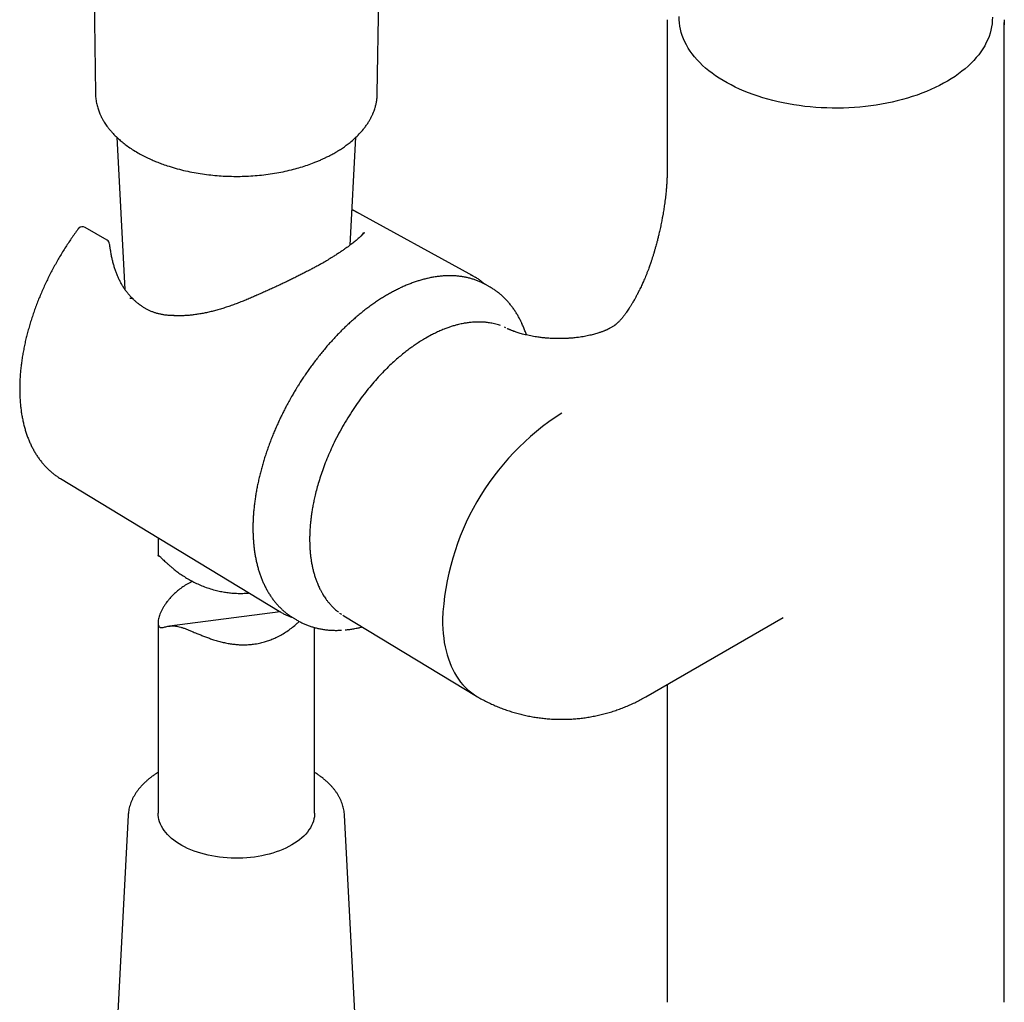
# Model space of a CAD drawing. Header units: millimetres. Extents: x 8 to 1847, y 12 to 2706.
# Tile 8 of 20: x 1574 to 1668, y 738 to 833. Entities that reach past the tile are written whole.
import ezdxf

# ---------------------------------------------------------------- set-up
doc = ezdxf.new("R2010")
doc.units = ezdxf.units.MM

msp = doc.modelspace()

# ---------------------------------------------------------------- linework, layer by layer
at = {"color": 7, "linetype": 'Continuous', "lineweight": 30}
for p, q in [((1608.096, 825.502), (1609.59, 927.91)), ((1579.993, 900.314), (1581.085, 825.503)), ((1635.879, 832.319), (1635.879, 818.356)), ((1668.179, 738.706), (1668.179, 832.319)), ((1581.088, 825.503), (1581.09, 825.475)), ((1583.14, 821.307), (1583.913, 806.736)), ((1605.493, 810.977), (1606.041, 821.309)), ((1605.674, 814.401), (1605.699, 814.387)), ((1617.243, 808.048), (1605.726, 814.372)), ((1582.199, 811.448), (1580.111, 812.681)), ((1582.535, 810.49), (1582.499, 810.734)), ((1618.756, 807.04), (1618.455, 807.205)), ((1618.756, 807.04), (1618.749, 807.044)), ((1631.744, 804.229), (1631.755, 804.244)), ((1620.413, 803.056), (1620.295, 803.128)), ((1621.954, 803.469), (1621.963, 803.45)), ((1630.791, 803.253), (1630.386, 803.02)), ((1630.794, 803.248), (1630.788, 803.244)), ((1613.298, 802.378), (1612.745, 802.075)), ((1627.317, 802.136), (1627.296, 802.134)), ((1577.735, 788.609), (1598.689, 775.907)), ((1587.09, 782.938), (1587.09, 781.227)), ((1587.194, 781.19), (1587.21, 781.191)), ((1598.776, 775.856), (1588.181, 774.484)), ((1604.474, 775.726), (1604.482, 775.721)), ((1604.476, 775.724), (1604.659, 775.623)), ((1587.09, 774.821), (1587.09, 756.575)), ((1600.024, 775.279), (1600.318, 775.101)), ((1604.879, 775.48), (1617.591, 767.775)), ((1633.839, 767.716), (1646.973, 775.298)), ((1602.09, 756.575), (1602.09, 774.344)), ((1635.879, 768.894), (1635.879, 738.706)), ((1584.224, 756.368), (1582.968, 732.711)), ((1584.226, 756.387), (1584.224, 756.368)), ((1604.956, 756.368), (1604.956, 756.376)), ((1606.212, 732.711), (1604.956, 756.368))]:
    msp.add_line(p, q, dxfattribs=at)
at = {"color": 7, "linetype": 'Continuous', "lineweight": 30, "flags": 128}
for points in [[(1667.038, 832.803), (1667.031, 832.495), (1667.005, 832.188), (1666.96, 831.882), (1666.896, 831.576), (1666.814, 831.273), (1666.713, 830.971), (1666.593, 830.671), (1666.455, 830.374), (1666.299, 830.08), (1666.125, 829.789), (1665.933, 829.502), (1665.724, 829.219), (1665.497, 828.941), (1665.254, 828.668), (1664.994, 828.399), (1664.717, 828.136), (1664.425, 827.879), (1664.117, 827.628), (1663.793, 827.384), (1663.455, 827.146), (1663.102, 826.916), (1662.736, 826.693), (1662.356, 826.477), (1661.963, 826.269), (1661.557, 826.07), (1661.14, 825.879), (1660.71, 825.697), (1660.271, 825.523), (1659.82, 825.359), (1659.36, 825.204), (1658.891, 825.059), (1658.412, 824.923), (1657.926, 824.797), (1657.433, 824.681), (1656.932, 824.576), (1656.426, 824.48), (1655.914, 824.395), (1655.397, 824.321), (1654.876, 824.257), (1654.351, 824.205), (1653.823, 824.162), (1653.293, 824.131), (1652.762, 824.111), (1652.229, 824.101), (1651.696, 824.102), (1651.164, 824.115), (1650.633, 824.138), (1650.103, 824.172), (1649.576, 824.217), (1649.052, 824.272), (1648.532, 824.339), (1648.016, 824.416), (1647.506, 824.503), (1647, 824.601), (1646.502, 824.709), (1646.01, 824.828), (1645.526, 824.956), (1645.05, 825.094), (1644.583, 825.242), (1644.125, 825.399), (1643.677, 825.566), (1643.24, 825.741), (1642.814, 825.926), (1642.399, 826.119), (1641.996, 826.321), (1641.607, 826.53), (1641.23, 826.748), (1640.867, 826.973), (1640.518, 827.205), (1640.183, 827.444), (1639.864, 827.69), (1639.559, 827.943), (1639.271, 828.201), (1638.998, 828.466), (1638.742, 828.735), (1638.503, 829.01), (1638.281, 829.29), (1638.076, 829.574), (1637.888, 829.861), (1637.719, 830.153), (1637.567, 830.448), (1637.434, 830.746), (1637.319, 831.046), (1637.223, 831.348), (1637.145, 831.653), (1637.086, 831.958), (1637.046, 832.265), (1637.024, 832.572), (1637.022, 832.88)], [(1668.174, 832.568), (1668.179, 832.279), (1668.174, 832.073)], [(1617.011, 808.169), (1617.248, 808.045), (1617.474, 807.914)], [(1618.455, 807.205), (1618.421, 807.224), (1618.202, 807.337)], [(1599.791, 775.428), (1599.99, 775.3), (1600.024, 775.279)], [(1604.805, 775.526), (1604.838, 775.505), (1604.879, 775.48)], [(1614.345, 775.11), (1614.352, 774.654), (1614.373, 774.206), (1614.407, 773.768), (1614.456, 773.339), (1614.518, 772.92), (1614.594, 772.513), (1614.684, 772.116), (1614.787, 771.731), (1614.904, 771.358), (1615.033, 770.998), (1615.176, 770.65), (1615.332, 770.316), (1615.501, 769.997), (1615.681, 769.691), (1615.875, 769.4), (1616.08, 769.124), (1616.297, 768.863), (1616.526, 768.618), (1616.766, 768.389), (1617.016, 768.176), (1617.278, 767.98), (1617.55, 767.8), (1617.69, 767.716)], [(1602.09, 756.575), (1602.087, 756.443), (1602.066, 756.225), (1602.026, 756.009), (1601.967, 755.794), (1601.89, 755.581), (1601.794, 755.37), (1601.68, 755.163), (1601.548, 754.959), (1601.399, 754.759), (1601.232, 754.564), (1601.049, 754.374), (1600.849, 754.19), (1600.634, 754.011), (1600.403, 753.839), (1600.157, 753.674), (1599.898, 753.516), (1599.625, 753.366), (1599.339, 753.224), (1599.041, 753.09), (1598.732, 752.966), (1598.413, 752.85), (1598.084, 752.744), (1597.746, 752.648), (1597.4, 752.561), (1597.047, 752.485), (1596.688, 752.418), (1596.324, 752.363), (1595.955, 752.318), (1595.583, 752.284), (1595.208, 752.26), (1594.832, 752.248), (1594.455, 752.246), (1594.078, 752.256), (1593.703, 752.276), (1593.33, 752.307), (1592.96, 752.349), (1592.594, 752.402), (1592.233, 752.465), (1591.879, 752.538), (1591.531, 752.622), (1591.191, 752.716), (1590.859, 752.819), (1590.537, 752.932), (1590.225, 753.055), (1589.924, 753.186), (1589.635, 753.325), (1589.358, 753.473), (1589.095, 753.629), (1588.845, 753.792), (1588.61, 753.962), (1588.39, 754.139), (1588.186, 754.322), (1587.998, 754.51), (1587.827, 754.704), (1587.673, 754.903), (1587.536, 755.105), (1587.417, 755.312), (1587.316, 755.522), (1587.233, 755.734), (1587.169, 755.948), (1587.124, 756.164), (1587.098, 756.382), (1587.09, 756.575)], [(1635.879, 738.706), (1635.881, 738.586), (1635.885, 738.458)], [(1668.173, 738.448), (1668.179, 738.666), (1668.179, 738.706)]]:
    msp.add_lwpolyline(points, dxfattribs=at)
at = {"color": 7, "linetype": 'Continuous', "lineweight": 30}
for centre, radius, start, end in [((1641.264, 832.319), 5.385, 177.41887, 182.64992), ((1579.857, 812.251), 0.5, 59.4351, 137.49325), ((1581.945, 811.018), 0.5, 6.7688, 59.4351), ((1582.002, 810.663), 0.5, 8.15266, 11.49547), ((1582.042, 810.408), 0.5, 8.58566, 9.50375), ((1585.119, 804.807), 0.5, 52.98593, 55.56674), ((1588.61, 803.72), 0.5, 87.02071, 89.44546), ((1639.12, 773.993), 24.8, 122.58269, 177.41731), ((1601.899, 781.204), 6.193, 236.32789, 241.25832)]:
    msp.add_arc(centre, radius, start, end, dxfattribs=at)
for points, knots in [([(1581.085, 825.503), (1581.087, 825.431), (1581.093, 825.277), (1581.115, 825.054), (1581.144, 824.826), (1581.184, 824.593), (1581.237, 824.361), (1581.298, 824.14), (1581.366, 823.931), (1581.436, 823.741), (1581.505, 823.573), (1581.568, 823.432), (1581.619, 823.324), (1581.663, 823.235), (1581.708, 823.148), (1581.767, 823.04), (1581.842, 822.907), (1581.937, 822.751), (1582.053, 822.572), (1582.193, 822.371), (1582.361, 822.149), (1582.56, 821.907), (1582.794, 821.647), (1583.067, 821.37), (1583.382, 821.078), (1583.743, 820.774), (1584.156, 820.462), (1584.622, 820.142), (1584.966, 819.937), (1585.144, 819.831)], [0, 0, 0, 0, 0.027852, 0.060199, 0.097182, 0.135728, 0.173264, 0.20979, 0.243304, 0.275221, 0.302984, 0.326357, 0.345342, 0.35655, 0.370556, 0.388709, 0.411008, 0.437448, 0.468027, 0.502741, 0.541585, 0.584551, 0.631635, 0.682826, 0.738116, 0.797492, 0.860942, 0.92845, 1, 1, 1, 1]), ([(1585.144, 819.831), (1585.241, 819.776), (1585.424, 819.672), (1585.694, 819.53), (1585.955, 819.398), (1586.225, 819.269), (1586.556, 819.12), (1586.955, 818.952), (1587.433, 818.767), (1588.026, 818.56), (1588.727, 818.345), (1589.522, 818.138), (1590.325, 817.965), (1591.13, 817.824), (1591.934, 817.715), (1592.735, 817.635), (1593.535, 817.584), (1594.34, 817.561), (1595.155, 817.567), (1595.978, 817.602), (1596.806, 817.667), (1597.635, 817.763), (1598.461, 817.892), (1599.271, 818.05), (1600.035, 818.232), (1600.747, 818.432), (1601.408, 818.645), (1601.951, 818.843), (1602.386, 819.018), (1602.715, 819.16), (1603.01, 819.294), (1603.253, 819.412), (1603.448, 819.51), (1603.607, 819.593), (1603.764, 819.677), (1603.94, 819.775), (1604.148, 819.895), (1604.425, 820.062), (1604.758, 820.277), (1605.131, 820.54), (1605.532, 820.849), (1605.951, 821.21), (1606.376, 821.629), (1606.714, 822.014), (1606.978, 822.355), (1607.172, 822.636), (1607.337, 822.901), (1607.458, 823.119), (1607.544, 823.288), (1607.604, 823.412), (1607.654, 823.524), (1607.704, 823.64), (1607.76, 823.781), (1607.823, 823.956), (1607.9, 824.194), (1607.975, 824.483), (1608.039, 824.821), (1608.083, 825.159), (1608.092, 825.389), (1608.096, 825.502)], [0, 0, 0, 0, 0.012892, 0.024215, 0.034569, 0.045644, 0.057543, 0.074369, 0.092605, 0.11225, 0.14037, 0.16809, 0.195338, 0.222113, 0.24842, 0.274259, 0.299701, 0.325331, 0.351288, 0.377573, 0.404186, 0.431131, 0.458408, 0.48583, 0.512708, 0.537251, 0.561268, 0.58476, 0.59836, 0.611659, 0.623644, 0.634079, 0.641718, 0.648239, 0.654326, 0.661953, 0.671244, 0.682029, 0.699783, 0.718175, 0.737206, 0.762314, 0.788298, 0.815152, 0.831387, 0.847912, 0.863207, 0.876239, 0.884293, 0.891148, 0.896802, 0.902681, 0.910379, 0.919898, 0.931239, 0.949172, 0.966811, 0.983751, 1, 1, 1, 1]), ([(1635.879, 818.357), (1635.879, 818.303), (1635.879, 818.207), (1635.877, 818.078), (1635.876, 817.978), (1635.874, 817.897), (1635.872, 817.826), (1635.87, 817.759), (1635.868, 817.667), (1635.863, 817.537), (1635.856, 817.371), (1635.846, 817.177), (1635.834, 816.969), (1635.819, 816.751), (1635.804, 816.546), (1635.785, 816.329), (1635.762, 816.081), (1635.733, 815.795), (1635.699, 815.493), (1635.661, 815.19), (1635.621, 814.893), (1635.58, 814.612), (1635.539, 814.348), (1635.497, 814.09), (1635.45, 813.818), (1635.401, 813.549), (1635.352, 813.291), (1635.305, 813.056), (1635.254, 812.808), (1635.198, 812.55), (1635.142, 812.3), (1635.09, 812.074), (1635.043, 811.881), (1635, 811.704), (1634.955, 811.526), (1634.914, 811.366), (1634.886, 811.264), (1634.876, 811.227)], [0, 0, 0, 0, 0.02644, 0.047098, 0.062092, 0.074703, 0.085931, 0.095816, 0.106265, 0.129336, 0.156482, 0.183526, 0.218675, 0.251741, 0.282193, 0.310054, 0.348419, 0.391452, 0.43422, 0.478305, 0.520817, 0.559009, 0.595084, 0.629444, 0.665308, 0.706361, 0.734862, 0.765317, 0.797743, 0.832165, 0.866341, 0.895613, 0.919791, 0.940216, 0.962266, 0.98649, 1, 1, 1, 1]), ([(1605.699, 814.387), (1605.763, 814.352), (1605.911, 814.27), (1606.107, 814.162), (1606.231, 814.091), (1606.282, 814.062)], [0, 0, 0, 0, 0.309563, 0.717855, 1, 1, 1, 1]), ([(1579.418, 812.503), (1579.416, 812.501), (1579.305, 812.353), (1579.088, 812.054), (1578.772, 811.604), (1578.463, 811.147), (1578.163, 810.684), (1577.87, 810.214), (1577.586, 809.739), (1577.31, 809.258), (1577.044, 808.773), (1576.786, 808.284), (1576.538, 807.79), (1576.299, 807.294), (1576.07, 806.794), (1575.851, 806.292), (1575.643, 805.788), (1575.445, 805.282), (1575.257, 804.775), (1575.081, 804.268), (1574.915, 803.76), (1574.76, 803.252), (1574.617, 802.745), (1574.485, 802.24), (1574.365, 801.736), (1574.257, 801.234), (1574.161, 800.734), (1574.076, 800.238), (1574.004, 799.744), (1573.944, 799.255), (1573.896, 798.77), (1573.861, 798.29), (1573.838, 797.815), (1573.828, 797.345), (1573.83, 796.882), (1573.845, 796.425), (1573.873, 795.975), (1573.913, 795.532), (1573.967, 795.097), (1574.033, 794.671), (1574.112, 794.253), (1574.203, 793.845), (1574.307, 793.447), (1574.424, 793.058), (1574.553, 792.68), (1574.695, 792.314), (1574.849, 791.959), (1575.014, 791.616), (1575.192, 791.285), (1575.38, 790.967), (1575.58, 790.662), (1575.791, 790.37), (1576.013, 790.092), (1576.245, 789.828), (1576.487, 789.578), (1576.739, 789.342), (1577, 789.121), (1577.27, 788.915), (1577.516, 788.743), (1577.675, 788.647), (1577.737, 788.609)], [0, 0, 0, 0, 0.000289, 0.018015, 0.035738, 0.053459, 0.071179, 0.088896, 0.106613, 0.124329, 0.142046, 0.159764, 0.177482, 0.195203, 0.212926, 0.230652, 0.248381, 0.266114, 0.283852, 0.301595, 0.319344, 0.337099, 0.354861, 0.37263, 0.390406, 0.408191, 0.425983, 0.443784, 0.461594, 0.479412, 0.497239, 0.515074, 0.532916, 0.550765, 0.56862, 0.586478, 0.604339, 0.622199, 0.640056, 0.657904, 0.675741, 0.693561, 0.711359, 0.729129, 0.746865, 0.76456, 0.782208, 0.799801, 0.817335, 0.834804, 0.852204, 0.869532, 0.886789, 0.903974, 0.921091, 0.938146, 0.955145, 0.972097, 0.989013, 1, 1, 1, 1]), ([(1579.489, 812.588), (1579.483, 812.582), (1579.458, 812.556), (1579.436, 812.526), (1579.419, 812.503)], [0, 0, 0, 0, 0.225477, 1, 1, 1, 1]), ([(1606.855, 812.15), (1606.851, 812.148), (1606.832, 812.135), (1606.792, 812.096), (1606.693, 812.001), (1606.545, 811.856), (1606.329, 811.657), (1606.067, 811.429), (1605.748, 811.17), (1605.394, 810.898), (1605.125, 810.706), (1604.99, 810.61)], [0, 0, 0, 0, 0.004107, 0.020094, 0.08371, 0.210914, 0.338104, 0.503513, 0.669148, 0.834703, 1, 1, 1, 1]), ([(1606.739, 812.177), (1606.739, 812.167), (1606.737, 812.148), (1606.725, 812.111), (1606.706, 812.068), (1606.675, 812.017), (1606.63, 811.956), (1606.573, 811.889), (1606.523, 811.839), (1606.499, 811.815)], [0, 0, 0, 0, 0.1932103, 0.3392111, 0.4749001, 0.6047885, 0.7421966, 0.8766797, 1, 1, 1, 1]), ([(1582.494, 810.762), (1582.483, 810.813), (1582.461, 810.917), (1582.45, 811.022), (1582.444, 811.077)], [0, 0, 0, 0, 0.48346, 1, 1, 1, 1]), ([(1584.691, 805.818), (1584.639, 805.869), (1584.513, 805.994), (1584.327, 806.198), (1584.131, 806.432), (1583.952, 806.674), (1583.776, 806.936), (1583.609, 807.212), (1583.448, 807.506), (1583.299, 807.813), (1583.161, 808.132), (1583.034, 808.462), (1582.918, 808.804), (1582.813, 809.157), (1582.719, 809.523), (1582.636, 809.901), (1582.576, 810.222), (1582.547, 810.419), (1582.538, 810.483)], [0, 0, 0, 0, 0.044944, 0.109777, 0.169186, 0.232151, 0.293004, 0.35838, 0.42399, 0.49001, 0.556291, 0.622893, 0.690017, 0.757765, 0.826239, 0.895528, 0.965715, 1, 1, 1, 1]), ([(1604.99, 810.61), (1604.901, 810.548), (1604.723, 810.424), (1604.431, 810.23), (1604.122, 810.03), (1603.607, 809.709), (1603.201, 809.457), (1602.906, 809.273)], [0, 0, 0, 0, 0.148898, 0.298126, 0.448358, 0.598916, 1, 1, 1, 1]), ([(1634.879, 811.236), (1634.858, 811.155), (1634.818, 811.007), (1634.762, 810.803), (1634.715, 810.637), (1634.678, 810.508), (1634.65, 810.412), (1634.625, 810.325), (1634.596, 810.227), (1634.559, 810.103), (1634.517, 809.964), (1634.473, 809.823), (1634.433, 809.697), (1634.394, 809.576), (1634.351, 809.446), (1634.3, 809.293), (1634.245, 809.132), (1634.183, 808.957), (1634.111, 808.757), (1634.019, 808.511), (1633.915, 808.244), (1633.808, 807.979), (1633.704, 807.731), (1633.606, 807.508), (1633.512, 807.297), (1633.418, 807.094), (1633.319, 806.885), (1633.222, 806.687), (1633.144, 806.532), (1633.086, 806.42), (1633.043, 806.335), (1632.994, 806.243), (1632.936, 806.133), (1632.867, 806.006), (1632.798, 805.88), (1632.723, 805.746), (1632.633, 805.588), (1632.516, 805.39), (1632.382, 805.168), (1632.242, 804.946), (1632.109, 804.742), (1632.009, 804.595), (1631.936, 804.49), (1631.881, 804.413), (1631.817, 804.325), (1631.77, 804.263), (1631.743, 804.228)], [0, 0, 0, 0, 0.032743, 0.060457, 0.083164, 0.100888, 0.113646, 0.123011, 0.136822, 0.154235, 0.175087, 0.194661, 0.213392, 0.228122, 0.245879, 0.268072, 0.292897, 0.313979, 0.342539, 0.377274, 0.417255, 0.45481, 0.48808, 0.520426, 0.546779, 0.574746, 0.603852, 0.632474, 0.655564, 0.667142, 0.678568, 0.690178, 0.704894, 0.723397, 0.742277, 0.756679, 0.778593, 0.807612, 0.8394, 0.872957, 0.904728, 0.931423, 0.942994, 0.956758, 0.975693, 1, 1, 1, 1]), ([(1603.026, 809.348), (1602.924, 809.291), (1602.714, 809.174), (1602.384, 808.995), (1602.038, 808.81), (1601.684, 808.623), (1601.322, 808.435), (1600.95, 808.245), (1600.569, 808.053), (1600.18, 807.86), (1599.785, 807.666), (1599.386, 807.474), (1598.983, 807.282), (1598.574, 807.089), (1598.157, 806.897), (1597.735, 806.703), (1597.308, 806.511), (1596.877, 806.319), (1596.551, 806.176), (1596.37, 806.097), (1596.333, 806.082)], [0, 0, 0, 0, 0.052242, 0.1083, 0.164668, 0.22091, 0.277292, 0.334418, 0.392107, 0.450167, 0.50839, 0.566521, 0.62446, 0.682962, 0.742327, 0.802232, 0.862607, 0.923375, 0.98445, 1, 1, 1, 1]), ([(1618.188, 807.342), (1618.126, 807.372), (1617.965, 807.452), (1617.694, 807.564), (1617.375, 807.68), (1617.046, 807.781), (1616.709, 807.866), (1616.363, 807.935), (1616.009, 807.988), (1615.647, 808.024), (1615.277, 808.044), (1614.9, 808.046), (1614.516, 808.032), (1614.126, 808), (1613.73, 807.951), (1613.328, 807.884), (1612.935, 807.802), (1612.553, 807.708), (1612.183, 807.604), (1611.81, 807.486), (1611.435, 807.354), (1611.058, 807.208), (1610.681, 807.049), (1610.303, 806.877), (1609.924, 806.692), (1609.545, 806.494), (1609.165, 806.284), (1608.787, 806.061), (1608.409, 805.825), (1608.032, 805.578), (1607.656, 805.319), (1607.282, 805.048), (1606.91, 804.766), (1606.54, 804.473), (1606.172, 804.168), (1605.808, 803.854), (1605.446, 803.529), (1605.088, 803.194), (1604.733, 802.85), (1604.383, 802.496), (1604.037, 802.133), (1603.695, 801.761), (1603.359, 801.382), (1603.027, 800.994), (1602.702, 800.599), (1602.382, 800.198), (1602.069, 799.791), (1601.763, 799.378), (1601.466, 798.963), (1601.178, 798.547), (1600.906, 798.139), (1600.661, 797.76), (1600.453, 797.428), (1600.264, 797.117), (1600.103, 796.848), (1599.999, 796.668), (1599.959, 796.6)], [0, 0, 0, 0, 0.011977, 0.031626, 0.051375, 0.07123, 0.091198, 0.111283, 0.131485, 0.151806, 0.172243, 0.192791, 0.213447, 0.234201, 0.255048, 0.275978, 0.296983, 0.315868, 0.334768, 0.353678, 0.372596, 0.391521, 0.410448, 0.429378, 0.448308, 0.467237, 0.486164, 0.505087, 0.524006, 0.542921, 0.56183, 0.580732, 0.599629, 0.618518, 0.6374, 0.656274, 0.675139, 0.693994, 0.712839, 0.731672, 0.750491, 0.769293, 0.788077, 0.806837, 0.825566, 0.844255, 0.862888, 0.881439, 0.899862, 0.918064, 0.935835, 0.952552, 0.966438, 0.977832, 0.99152, 1, 1, 1, 1]), ([(1618.44, 807.203), (1618.43, 807.212), (1618.338, 807.298), (1618.153, 807.447), (1617.885, 807.648), (1617.662, 807.801), (1617.526, 807.881), (1617.486, 807.905)], [0, 0, 0, 0, 0.032823, 0.315937, 0.598633, 0.881008, 1, 1, 1, 1]), ([(1621.962, 803.447), (1621.925, 803.529), (1621.836, 803.724), (1621.683, 804.019), (1621.505, 804.334), (1621.316, 804.637), (1621.116, 804.928), (1620.905, 805.208), (1620.684, 805.476), (1620.453, 805.731), (1620.211, 805.974), (1619.959, 806.204), (1619.698, 806.42), (1619.426, 806.624), (1619.144, 806.812), (1618.918, 806.952), (1618.782, 807.024), (1618.747, 807.043)], [0, 0, 0, 0, 0.052272, 0.123499, 0.194641, 0.265697, 0.336667, 0.407559, 0.478385, 0.549166, 0.619927, 0.6907, 0.761524, 0.832444, 0.903507, 0.974766, 1, 1, 1, 1]), ([(1584.682, 805.809), (1584.67, 805.823), (1584.634, 805.868), (1584.522, 805.89), (1584.419, 805.863), (1584.367, 805.85)], [0, 0, 0, 0, 0.186631, 0.5933155, 1, 1, 1, 1]), ([(1585.403, 805.221), (1585.364, 805.247), (1585.251, 805.323), (1585.075, 805.463), (1584.876, 805.635), (1584.75, 805.759), (1584.69, 805.818)], [0, 0, 0, 0, 0.1509306, 0.4380741, 0.7329421, 1, 1, 1, 1]), ([(1596.333, 806.082), (1596.205, 806.025), (1595.923, 805.9), (1595.486, 805.716), (1595.022, 805.529), (1594.558, 805.351), (1594.093, 805.183), (1593.631, 805.026), (1593.172, 804.882), (1592.719, 804.751), (1592.273, 804.633), (1591.833, 804.529), (1591.401, 804.439), (1590.977, 804.364), (1590.561, 804.303), (1590.154, 804.257), (1589.756, 804.225), (1589.37, 804.209), (1588.996, 804.206), (1588.755, 804.216), (1588.637, 804.22)], [0, 0, 0, 0, 0.049568, 0.109119, 0.168529, 0.227913, 0.287511, 0.346663, 0.405271, 0.46325, 0.520535, 0.57708, 0.632854, 0.687844, 0.742054, 0.795501, 0.848217, 0.900286, 0.950945, 1, 1, 1, 1]), ([(1588.616, 804.222), (1588.539, 804.223), (1588.35, 804.224), (1588.055, 804.244), (1587.734, 804.28), (1587.425, 804.331), (1587.129, 804.396), (1586.846, 804.476), (1586.573, 804.57), (1586.309, 804.679), (1586.054, 804.803), (1585.808, 804.942), (1585.596, 805.077), (1585.471, 805.171), (1585.421, 805.208)], [0, 0, 0, 0, 0.064167, 0.158804, 0.251441, 0.342364, 0.431828, 0.518293, 0.603991, 0.689414, 0.774552, 0.859396, 0.943942, 1, 1, 1, 1]), ([(1631.755, 804.244), (1631.735, 804.218), (1631.681, 804.147), (1631.596, 804.043), (1631.501, 803.928), (1631.414, 803.829), (1631.331, 803.738), (1631.244, 803.646), (1631.161, 803.562), (1631.079, 803.485), (1631.014, 803.426), (1630.958, 803.378), (1630.909, 803.338), (1630.878, 803.314), (1630.857, 803.298), (1630.843, 803.288), (1630.827, 803.277), (1630.812, 803.267), (1630.799, 803.258), (1630.794, 803.255), (1630.791, 803.253)], [0, 0, 0, 0, 0.029152, 0.081845, 0.129274, 0.180566, 0.23097, 0.280565, 0.352112, 0.419363, 0.479867, 0.541441, 0.607731, 0.675896, 0.70188, 0.736681, 0.783768, 0.843256, 0.915282, 1, 1, 1, 1]), ([(1619.89, 803.269), (1619.83, 803.29), (1619.684, 803.342), (1619.454, 803.407), (1619.205, 803.468), (1618.97, 803.514), (1618.752, 803.549), (1618.553, 803.574), (1618.369, 803.592), (1618.189, 803.604), (1617.997, 803.612), (1617.788, 803.614), (1617.564, 803.61), (1617.336, 803.599), (1617.112, 803.581), (1616.903, 803.558), (1616.71, 803.532), (1616.525, 803.504), (1616.333, 803.47), (1616.113, 803.425), (1615.849, 803.364), (1615.534, 803.282), (1615.196, 803.18), (1614.842, 803.06), (1614.478, 802.922), (1614.079, 802.756), (1613.684, 802.575), (1613.421, 802.439), (1613.302, 802.378)], [0, 0, 0, 0, 0.031594, 0.077852, 0.120451, 0.159297, 0.195968, 0.228522, 0.25696, 0.284557, 0.314805, 0.347706, 0.382301, 0.418538, 0.452548, 0.48387, 0.512507, 0.538457, 0.565698, 0.596999, 0.635434, 0.680998, 0.733687, 0.780965, 0.832794, 0.889171, 0.950092, 1, 1, 1, 1]), ([(1624.21, 802.079), (1624.177, 802.082), (1624.072, 802.091), (1623.906, 802.109), (1623.695, 802.134), (1623.468, 802.164), (1623.209, 802.204), (1622.933, 802.252), (1622.651, 802.308), (1622.382, 802.368), (1622.129, 802.43), (1621.902, 802.491), (1621.692, 802.552), (1621.502, 802.612), (1621.335, 802.668), (1621.203, 802.715), (1621.094, 802.755), (1620.994, 802.794), (1620.899, 802.833), (1620.826, 802.863), (1620.774, 802.886), (1620.73, 802.905), (1620.678, 802.929), (1620.616, 802.958), (1620.575, 802.979), (1620.553, 802.989)], [0, 0, 0, 0, 0.019048, 0.059374, 0.095651, 0.14272, 0.195713, 0.254161, 0.317971, 0.382306, 0.439652, 0.498923, 0.553585, 0.607944, 0.659662, 0.704353, 0.736742, 0.776259, 0.81729, 0.851204, 0.86978, 0.889838, 0.919062, 0.957619, 1, 1, 1, 1]), ([(1622.383, 802.369), (1622.362, 802.434), (1622.297, 802.632), (1622.176, 802.949), (1622.055, 803.249), (1621.976, 803.417), (1621.953, 803.466)], [0, 0, 0, 0, 0.172613, 0.516854, 0.861175, 1, 1, 1, 1]), ([(1630.386, 803.019), (1630.367, 803.009), (1630.334, 802.99), (1630.282, 802.962), (1630.237, 802.939), (1630.191, 802.916), (1630.14, 802.891), (1630.074, 802.861), (1629.998, 802.827), (1629.907, 802.788), (1629.811, 802.748), (1629.703, 802.707), (1629.586, 802.663), (1629.455, 802.617), (1629.302, 802.567), (1629.12, 802.51), (1628.914, 802.451), (1628.693, 802.392), (1628.465, 802.337), (1628.219, 802.284), (1627.954, 802.232), (1627.672, 802.184), (1627.452, 802.151), (1627.326, 802.135), (1627.297, 802.132)], [0, 0, 0, 0, 0.055944, 0.10139, 0.136505, 0.166276, 0.197964, 0.231442, 0.278776, 0.317923, 0.357578, 0.397604, 0.43813, 0.47913, 0.524037, 0.576418, 0.635759, 0.692534, 0.749993, 0.806544, 0.864688, 0.924352, 0.982644, 1, 1, 1, 1]), ([(1612.745, 802.075), (1612.653, 802.02), (1612.481, 801.92), (1612.242, 801.771), (1612.029, 801.635), (1611.826, 801.501), (1611.617, 801.358), (1611.349, 801.169), (1611.017, 800.924), (1610.616, 800.613), (1610.167, 800.243), (1609.671, 799.808), (1609.136, 799.305), (1608.59, 798.757), (1608.043, 798.168), (1607.497, 797.539), (1606.955, 796.87), (1606.419, 796.161), (1605.893, 795.413), (1605.381, 794.627), (1604.885, 793.804), (1604.408, 792.947), (1603.978, 792.102), (1603.595, 791.28), (1603.263, 790.502), (1602.968, 789.745), (1602.712, 789.018), (1602.491, 788.326), (1602.303, 787.668), (1602.15, 787.071), (1602.028, 786.53), (1601.93, 786.044), (1601.85, 785.587), (1601.784, 785.157), (1601.732, 784.756), (1601.692, 784.387), (1601.663, 784.057), (1601.644, 783.791), (1601.632, 783.582), (1601.625, 783.414), (1601.618, 783.235), (1601.613, 783.02), (1601.611, 782.751), (1601.615, 782.437), (1601.628, 782.087), (1601.651, 781.718), (1601.685, 781.342), (1601.73, 780.971), (1601.787, 780.6), (1601.857, 780.229), (1601.94, 779.86), (1602.035, 779.499), (1602.143, 779.148), (1602.259, 778.816), (1602.371, 778.534), (1602.471, 778.304), (1602.556, 778.122), (1602.635, 777.964), (1602.706, 777.829), (1602.771, 777.711), (1602.842, 777.586), (1602.928, 777.443), (1603.038, 777.272), (1603.17, 777.079), (1603.331, 776.864), (1603.524, 776.629), (1603.758, 776.371), (1604.027, 776.114), (1604.237, 775.93), (1604.356, 775.843), (1604.371, 775.832)], [0, 0, 0, 0, 0.010861, 0.020208, 0.028091, 0.035858, 0.044117, 0.052866, 0.067606, 0.083558, 0.100721, 0.121695, 0.143993, 0.166888, 0.190331, 0.214323, 0.238863, 0.263952, 0.289591, 0.315779, 0.342518, 0.369807, 0.397648, 0.421952, 0.446091, 0.469228, 0.491356, 0.512474, 0.532582, 0.551681, 0.567564, 0.582674, 0.597011, 0.610575, 0.623365, 0.635362, 0.646121, 0.65546, 0.661508, 0.666764, 0.672121, 0.67931, 0.688373, 0.699312, 0.711345, 0.724674, 0.738122, 0.751601, 0.765112, 0.779477, 0.793878, 0.808315, 0.822788, 0.837233, 0.850536, 0.859902, 0.868312, 0.875765, 0.882261, 0.8878, 0.893176, 0.900867, 0.909593, 0.919935, 0.932, 0.945788, 0.961301, 0.980066, 0.997392, 1, 1, 1, 1]), ([(1627.32, 802.134), (1627.232, 802.123), (1627.069, 802.103), (1626.842, 802.081), (1626.637, 802.063), (1626.462, 802.051), (1626.309, 802.042), (1626.183, 802.036), (1626.064, 802.031), (1625.946, 802.027), (1625.823, 802.024), (1625.678, 802.021), (1625.505, 802.02), (1625.305, 802.021), (1625.094, 802.026), (1624.879, 802.033), (1624.651, 802.045), (1624.426, 802.059), (1624.274, 802.073), (1624.206, 802.079)], [0, 0, 0, 0, 0.0864168, 0.1609795, 0.2237379, 0.2871653, 0.3317767, 0.3700448, 0.407504, 0.4442193, 0.4822526, 0.5229679, 0.5814708, 0.6448335, 0.7125921, 0.780708, 0.8497255, 0.9327203, 1, 1, 1, 1]), ([(1599.959, 796.6), (1599.862, 796.43), (1599.727, 796.193), (1599.534, 795.84), (1599.373, 795.54), (1599.186, 795.179), (1598.994, 794.798), (1598.799, 794.396), (1598.605, 793.979), (1598.412, 793.55), (1598.223, 793.111), (1598.04, 792.664), (1597.862, 792.211), (1597.691, 791.752), (1597.527, 791.29), (1597.371, 790.824), (1597.223, 790.356), (1597.084, 789.886), (1596.954, 789.415), (1596.834, 788.944), (1596.723, 788.473), (1596.622, 788.003), (1596.53, 787.534), (1596.449, 787.068), (1596.378, 786.603), (1596.318, 786.142), (1596.268, 785.684), (1596.229, 785.229), (1596.201, 784.779), (1596.183, 784.334), (1596.177, 783.893), (1596.181, 783.458), (1596.197, 783.029), (1596.223, 782.606), (1596.261, 782.19), (1596.31, 781.781), (1596.369, 781.379), (1596.44, 780.985), (1596.522, 780.598), (1596.615, 780.221), (1596.72, 779.852), (1596.835, 779.492), (1596.961, 779.141), (1597.098, 778.8), (1597.246, 778.469), (1597.405, 778.149), (1597.574, 777.839), (1597.754, 777.54), (1597.945, 777.253), (1598.147, 776.977), (1598.358, 776.713), (1598.58, 776.46), (1598.812, 776.221), (1599.055, 775.994), (1599.307, 775.78), (1599.548, 775.593), (1599.709, 775.484), (1599.78, 775.437)], [0, 0, 0, 0, 0.0208787, 0.0291987, 0.0430293, 0.0573717, 0.0727464, 0.0887865, 0.1053444, 0.1223024, 0.1395766, 0.157105, 0.1748407, 0.1927479, 0.2107985, 0.2289701, 0.2472448, 0.2656081, 0.2840481, 0.3025548, 0.3211199, 0.3397364, 0.3583984, 0.3771009, 0.3958396, 0.4146106, 0.433411, 0.4522377, 0.4710885, 0.4899613, 0.5088541, 0.5277653, 0.5466936, 0.5656376, 0.5845959, 0.6035673, 0.6225506, 0.6415449, 0.6605493, 0.6795628, 0.6985846, 0.717614, 0.7366502, 0.7556928, 0.7747416, 0.7937965, 0.812858, 0.8319271, 0.8510054, 0.8700955, 0.8892005, 0.9083248, 0.9274738, 0.9466539, 0.9658726, 0.9851383, 1, 1, 1, 1]), ([(1587.194, 781.192), (1587.176, 781.191), (1587.131, 781.187), (1587.098, 781.207), (1587.086, 781.229), (1587.099, 781.243), (1587.134, 781.238), (1587.19, 781.209), (1587.265, 781.15), (1587.362, 781.061), (1587.484, 780.944), (1587.631, 780.801), (1587.803, 780.637), (1587.997, 780.457), (1588.215, 780.262), (1588.481, 780.035), (1588.802, 779.779), (1589.185, 779.498), (1589.602, 779.218), (1590.05, 778.947), (1590.524, 778.692), (1591.023, 778.456), (1591.548, 778.241), (1592.107, 778.049), (1592.661, 777.895), (1593.192, 777.78), (1593.682, 777.701), (1594.153, 777.649), (1594.668, 777.617), (1595.189, 777.617), (1595.585, 777.633), (1595.776, 777.655), (1595.801, 777.658)], [0, 0, 0, 0, 0.027632, 0.067718, 0.104882, 0.138779, 0.172779, 0.203563, 0.232311, 0.261288, 0.290566, 0.320091, 0.348794, 0.377699, 0.406836, 0.43614, 0.474287, 0.512724, 0.551703, 0.590934, 0.629759, 0.668813, 0.708215, 0.748094, 0.790312, 0.82522, 0.857641, 0.890204, 0.920216, 0.961085, 0.994876, 1, 1, 1, 1]), ([(1590.384, 778.773), (1590.316, 778.741), (1590.076, 778.628), (1589.697, 778.402), (1589.249, 778.098), (1588.837, 777.769), (1588.459, 777.415), (1588.159, 777.087), (1587.923, 776.79), (1587.739, 776.532), (1587.575, 776.27), (1587.433, 776.009), (1587.315, 775.755), (1587.221, 775.51), (1587.151, 775.278), (1587.107, 775.061), (1587.087, 774.865), (1587.093, 774.695), (1587.122, 774.556), (1587.173, 774.45), (1587.244, 774.377), (1587.335, 774.341), (1587.447, 774.337), (1587.585, 774.359), (1587.746, 774.397), (1587.931, 774.442), (1588.134, 774.48), (1588.342, 774.502), (1588.55, 774.505), (1588.761, 774.49), (1588.994, 774.452), (1589.25, 774.387), (1589.525, 774.298), (1589.816, 774.191), (1590.124, 774.067), (1590.487, 773.917), (1590.869, 773.757), (1591.267, 773.594), (1591.638, 773.45), (1592.018, 773.311), (1592.432, 773.171), (1592.87, 773.04), (1593.332, 772.922), (1593.779, 772.829), (1594.22, 772.76), (1594.64, 772.715), (1595.049, 772.692), (1595.444, 772.69), (1595.84, 772.707), (1596.101, 772.737), (1596.232, 772.752)], [0, 0, 0, 0, 0.0112947, 0.0397554, 0.0678414, 0.0963024, 0.1249523, 0.1539899, 0.1731619, 0.1929122, 0.212732, 0.2327436, 0.2528396, 0.2726175, 0.2925652, 0.3126303, 0.3328628, 0.3532481, 0.3732345, 0.3933872, 0.4137535, 0.4342854, 0.4562437, 0.4805504, 0.504925, 0.5294396, 0.5540135, 0.5764785, 0.594148, 0.6119118, 0.6298436, 0.6479597, 0.66566, 0.6835265, 0.7015733, 0.7197398, 0.7446362, 0.7634528, 0.7823392, 0.8014162, 0.8205516, 0.8435029, 0.8649489, 0.8864763, 0.9065043, 0.9266057, 0.9448518, 0.9631592, 0.9815465, 1, 1, 1, 1]), ([(1598.934, 775.767), (1598.942, 775.762), (1599.046, 775.702), (1599.255, 775.599), (1599.559, 775.462), (1599.805, 775.365), (1599.951, 775.317), (1599.989, 775.305)], [0, 0, 0, 0, 0.024539, 0.314544, 0.604577, 0.894759, 1, 1, 1, 1]), ([(1596.232, 772.752), (1596.425, 772.781), (1596.777, 772.835), (1597.263, 772.959), (1597.695, 773.097), (1598.094, 773.252), (1598.519, 773.445), (1598.965, 773.683), (1599.434, 773.975), (1599.877, 774.292), (1600.249, 774.594), (1600.496, 774.81), (1600.602, 774.91), (1600.622, 774.93)], [0, 0, 0, 0, 0.110207, 0.201447, 0.286212, 0.371348, 0.4498, 0.559984, 0.671552, 0.783808, 0.897489, 0.979949, 1, 1, 1, 1]), ([(1600.316, 775.105), (1600.369, 775.072), (1600.518, 774.981), (1600.773, 774.846), (1601.083, 774.698), (1601.402, 774.566), (1601.729, 774.449), (1602.066, 774.347), (1602.412, 774.26), (1602.766, 774.19), (1603.128, 774.136), (1603.498, 774.098), (1603.876, 774.077), (1604.261, 774.075), (1604.528, 774.081), (1604.667, 774.092), (1604.675, 774.092)], [0, 0, 0, 0, 0.041452, 0.118409, 0.195683, 0.273322, 0.351383, 0.429915, 0.508963, 0.588562, 0.668739, 0.749512, 0.830887, 0.912858, 0.995409, 1, 1, 1, 1]), ([(1605.016, 774.12), (1605.063, 774.124), (1605.242, 774.14), (1605.555, 774.182), (1605.956, 774.249), (1606.322, 774.322), (1606.555, 774.38), (1606.654, 774.404)], [0, 0, 0, 0, 0.087536, 0.333056, 0.577753, 0.821363, 1, 1, 1, 1]), ([(1617.691, 767.717), (1617.73, 767.694), (1617.915, 767.585), (1618.253, 767.404), (1618.706, 767.174), (1619.168, 766.958), (1619.638, 766.757), (1620.115, 766.57), (1620.599, 766.398), (1621.089, 766.241), (1621.585, 766.1), (1622.085, 765.975), (1622.591, 765.865), (1623.1, 765.771), (1623.612, 765.694), (1624.127, 765.633), (1624.645, 765.589), (1625.164, 765.561), (1625.684, 765.55), (1626.205, 765.556), (1626.725, 765.578), (1627.245, 765.618), (1627.764, 765.674), (1628.281, 765.747), (1628.795, 765.837), (1629.307, 765.943), (1629.815, 766.066), (1630.319, 766.205), (1630.818, 766.361), (1631.313, 766.533), (1631.801, 766.72), (1632.284, 766.924), (1632.76, 767.143), (1633.228, 767.378), (1633.588, 767.57), (1633.788, 767.688), (1633.838, 767.718)], [0, 0, 0, 0, 0.008082, 0.038029, 0.068079, 0.098221, 0.128446, 0.158744, 0.189108, 0.219532, 0.250009, 0.280535, 0.311104, 0.341713, 0.372359, 0.403036, 0.433744, 0.46448, 0.49524, 0.526024, 0.556829, 0.587654, 0.618498, 0.649359, 0.680236, 0.711128, 0.742034, 0.772954, 0.803887, 0.834833, 0.865791, 0.89676, 0.927741, 0.958732, 0.989735, 1, 1, 1, 1]), ([(1587.09, 760.467), (1586.996, 760.408), (1586.806, 760.286), (1586.534, 760.095), (1586.273, 759.894), (1586.025, 759.687), (1585.791, 759.474), (1585.573, 759.255), (1585.369, 759.03), (1585.181, 758.8), (1585.009, 758.565), (1584.853, 758.326), (1584.714, 758.084), (1584.592, 757.838), (1584.487, 757.589), (1584.399, 757.338), (1584.328, 757.086), (1584.275, 756.833), (1584.241, 756.6), (1584.231, 756.452), (1584.227, 756.389)], [0, 0, 0, 0, 0.055737, 0.113134, 0.17052, 0.227877, 0.285185, 0.342417, 0.399547, 0.45654, 0.513365, 0.569988, 0.62638, 0.682517, 0.738384, 0.793976, 0.849303, 0.904388, 0.959267, 1, 1, 1, 1]), ([(1604.954, 756.377), (1604.952, 756.416), (1604.947, 756.539), (1604.919, 756.747), (1604.873, 756.999), (1604.808, 757.249), (1604.727, 757.498), (1604.63, 757.745), (1604.515, 757.989), (1604.384, 758.23), (1604.237, 758.468), (1604.073, 758.703), (1603.894, 758.933), (1603.698, 759.158), (1603.488, 759.378), (1603.262, 759.593), (1603.021, 759.802), (1602.767, 760.005), (1602.499, 760.2), (1602.273, 760.354), (1602.132, 760.44), (1602.09, 760.466)], [0, 0, 0, 0, 0.024939, 0.079401, 0.133924, 0.188569, 0.243385, 0.298416, 0.353689, 0.40922, 0.465014, 0.521061, 0.577343, 0.633837, 0.690511, 0.747336, 0.80428, 0.861315, 0.918414, 0.975557, 1, 1, 1, 1])]:
    msp.add_open_spline(points, degree=3, knots=knots, dxfattribs=at)

doc.saveas('drawing.dxf')
